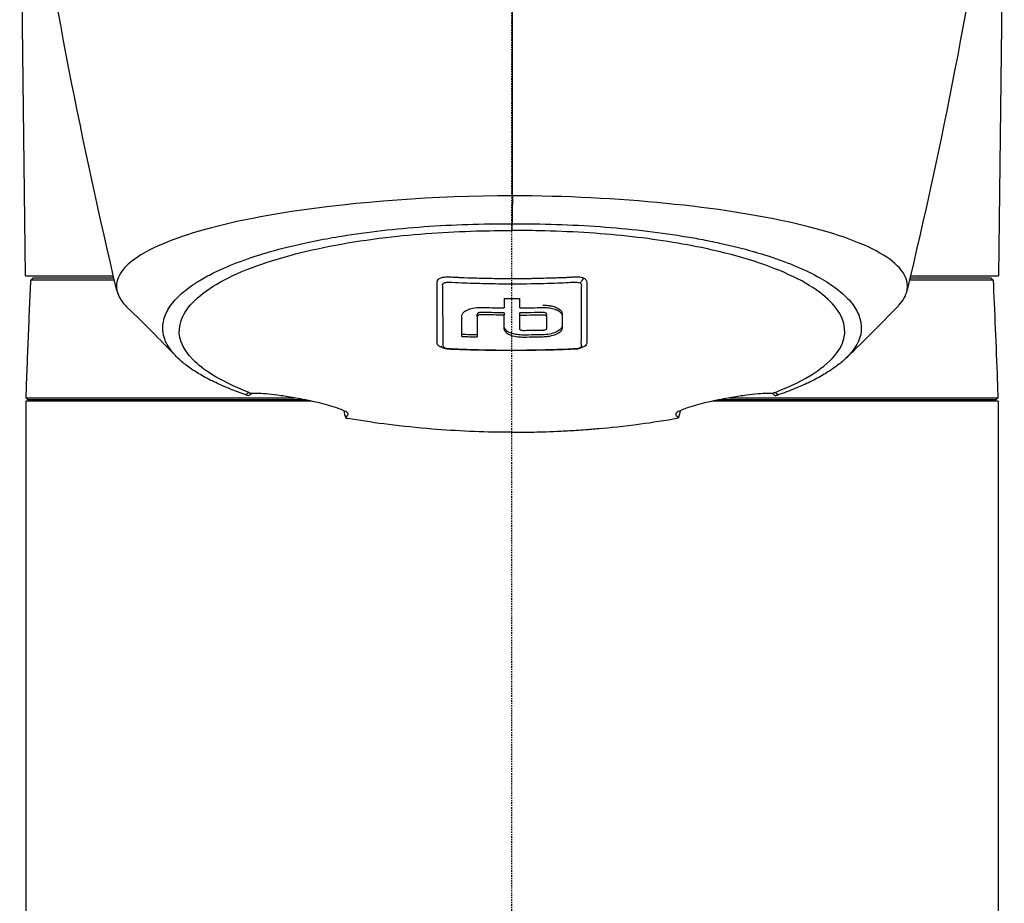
# Model space of a CAD drawing. Header units: millimetres. Extents: x 0 to 4378, y 0 to 2376.
# Tile 71 of 211: x 760 to 851, y 1463 to 1545. Entities that reach past the tile are written whole.
import ezdxf

# ---------------------------------------------------------------- set-up
doc = ezdxf.new("R2010")
doc.units = ezdxf.units.MM
doc.header["$LTSCALE"] = 0.2
doc.linetypes.add('CENTER2', pattern=[1.125, 0.75, -0.125, 0.125, -0.125])
doc.layers.add('02_Center Line', color=1, linetype='CENTER2')

# ---------------------------------------------------------------- blocks, each defined once
blk = doc.blocks.new('Blk$A18K1-2P24D')
for p, q in [((-45.043, 933.5), (-45.583, 977.85)), ((45.583, 977.85), (45.043, 933.5)), ((2.1, 940.892), (2.1, 940.89)), ((14.961, 940.129), (14.965, 940.131)), ((16.886, 939.917), (16.885, 939.916)), ((-22.286, 939.134), (-22.286, 939.134)), ((-26.849, 938.194), (-26.85, 938.197)), ((-24.928, 938.629), (-24.928, 938.631)), ((0.011, 937.699), (0.011, 938.322)), ((2.1, 938.307), (2.1, 938.306)), ((16.742, 937.021), (16.742, 937.02)), ((18.705, 936.647), (18.705, 936.643)), ((-22.408, 935.731), (-22.408, 935.729)), ((22.408, 935.734), (22.407, 935.74)), ((-24.963, 934.902), (-24.963, 934.904)), ((24.877, 934.939), (24.877, 934.944)), ((25.865, 934.563), (25.865, 934.567)), ((-26.661, 934.223), (-26.661, 934.224)), ((26.662, 934.232), (26.661, 934.228)), ((-45.043, 933.5), (-36.903, 933.5)), ((-44.342, 933.3), (-44.547, 933.104)), ((-44.342, 933.3), (-36.856, 933.3)), ((-36.54, 933.102), (-36.542, 933.102)), ((-36.474, 933.3), (-36.472, 933.3)), ((-36.385, 933.5), (-36.382, 933.5)), ((-2.867, 932.799), (-2.867, 932.799)), ((0.022, 933.251), (0.022, 933.251)), ((0.022, 932.763), (0.022, 932.763)), ((2.882, 933.29), (2.882, 933.29)), ((36.381, 933.5), (36.382, 933.5)), ((36.471, 933.3), (36.471, 933.3)), ((36.539, 933.102), (36.539, 933.102)), ((36.856, 933.3), (44.342, 933.3)), ((36.903, 933.5), (45.043, 933.5)), ((44.342, 933.3), (44.547, 933.104)), ((-0.714, 931.392), (-0.714, 930.533)), ((0.713, 930.533), (0.713, 931.392)), ((-31.936, 930.198), (-31.936, 930.198)), ((-6.39, 929.95), (-6.39, 929.95)), ((-3.211, 929.737), (-3.211, 929.948)), ((-0.714, 930.076), (-0.714, 929.863)), ((0.713, 929.864), (0.713, 930.076)), ((3.21, 929.951), (3.21, 929.923)), ((3.21, 929.739), (3.21, 929.923)), ((-18.602, 921.9), (-45, 921.9)), ((-45, 921.9), (-45, 727.388)), ((-19.074, 922), (-44.796, 922)), ((-35.799, 922), (-35.799, 921.9)), ((45, 921.9), (18.603, 921.9)), ((44.796, 922), (19.076, 922)), ((35.799, 921.9), (35.799, 922)), ((43.895, 922.2), (43.895, 922.2)), ((43.896, 922.2), (43.896, 922.2)), ((45, 921.9), (45, 727.388)), ((-15.165, 920.675), (-15.173, 920.754)), ((15.172, 920.754), (15.164, 920.675))]:
    blk.add_line(p, q)
for centre, major_axis, ratio, start_param, end_param in [((-1.051, 774.759), (0.417, -1059.146), 0.001116, 1.728318, 1.809206), ((0.349, 940.212), (-0.121, -5.347), 0.059022, 4.583092, 5.075094), ((1.25, 956.128), (-22, 0), 0.707107, 1.746829, 1.747542), ((-69.895, 997.948), (-131.677, -2.714), 0.707251, 2.366346, 2.366392), ((0.001, 988.292), (80.471, 0), 0.707107, 4.703512, 4.721245), ((0, 988.151), (-85.054, 0), 0.707107, 1.516237, 1.533032), ((0.034, 989.105), (-86.705, 0), 0.707107, 1.51689, 1.533364), ((30.805, 912.218), (55.942, -9.432), 0.141702, 2.99627, 3.030297), ((30.805, 912.218), (55.942, -9.432), 0.141702, 2.99622, 2.996257), ((20.578, 916.255), (-3.567, -6.569), 0.575969, 3.0026, 3.084368), ((-15.736, 923.663), (14.461, -2.877), 0.217511, 4.777525, 4.792228)]:
    blk.add_ellipse(centre, major_axis=major_axis, ratio=ratio, start_param=start_param, end_param=end_param)
for points in [[(-36.581, 932.138), (-39.828, 945.809), (-42.528, 959.468), (-44.54, 973.432)], [(44.539, 973.427), (42.523, 959.449), (39.821, 945.765), (36.567, 932.079)], [(-44.545, 933.1), (-44.546, 933.1), (-44.546, 933.1), (-44.546, 933.1)], [(6.637, 933.283), (6.494, 933.192), (6.439, 932.936), (6.297, 932.845)], [(44.546, 933.1), (44.546, 933.1), (44.546, 933.1), (44.545, 933.1)], [(-31.223, 926.173), (-32.569, 927.562), (-34.027, 929.023), (-35.585, 930.531)], [(35.718, 930.665), (34.156, 929.036), (32.587, 927.463), (31.026, 925.968)], [(-6.436, 926.846), (-6.454, 926.852), (-6.47, 926.857), (-6.487, 926.863)], [(6.028, 926.745), (6.015, 926.743), (6.002, 926.742), (5.989, 926.74)], [(5.989, 926.74), (6.026, 926.725), (6.057, 926.723), (6.086, 926.729)], [(6.252, 926.799), (6.25, 926.799), (6.249, 926.798), (6.247, 926.798)], [(24.361, 922.389), (24.288, 922.461), (24.204, 922.533), (24.113, 922.602)], [(-44.796, 922), (-44.86, 922.067), (-44.924, 922.133), (-44.989, 922.2)], [(24.361, 922.389), (24.45, 922.418), (24.539, 922.448), (24.632, 922.475)], [(44.989, 922.2), (44.924, 922.133), (44.86, 922.067), (44.796, 922)], [(-15.577, 921.012), (-15.524, 920.781), (-15.472, 920.556), (-15.419, 920.337)], [(15.57, 921.009), (15.519, 920.784), (15.469, 920.56), (15.419, 920.336)]]:
    blk.add_open_spline(points, degree=3)
for points, knots in [([(0.051, 940.909), (-7.222, 940.9), (-14.381, 940.351), (-20.383, 939.443), (-24.407, 938.834), (-27.873, 938.043), (-30.545, 937.135), (-31.858, 936.688), (-32.98, 936.213), (-33.881, 935.718), (-36.614, 934.216), (-37.288, 932.538), (-35.969, 930.943), (-35.855, 930.805), (-35.727, 930.667), (-35.585, 930.531)], [0, 0, 0, 0, 0.25, 0.25, 0.25, 0.4175856, 0.4175856, 0.4175856, 0.5000004, 0.5000004, 0.5000004, 0.75, 0.75, 0.75, 0.7716871, 0.7716871, 0.7716871, 0.7716871]), ([(35.718, 930.665), (35.756, 930.704), (35.793, 930.744), (35.828, 930.783), (36.309, 931.318), (36.58, 931.861), (36.617, 932.406), (36.69, 933.498), (35.846, 934.592), (34.069, 935.609), (32.292, 936.625), (29.604, 937.561), (26.208, 938.345), (22.814, 939.129), (18.725, 939.764), (14.256, 940.202), (9.786, 940.64), (4.944, 940.905), (0.051, 940.909)], [0.2438483, 0.2438483, 0.2438483, 0.2438483, 0.25, 0.25, 0.25, 0.3333107, 0.3333107, 0.3333107, 0.4999898, 0.4999898, 0.4999898, 0.6666939, 0.6666939, 0.6666939, 0.8333327, 0.8333327, 0.8333327, 1, 1, 1, 1]), ([(-26.146, 923.038), (-26.222, 923.069), (-26.297, 923.1), (-26.371, 923.131), (-26.864, 923.338), (-27.331, 923.55), (-27.769, 923.767), (-28.206, 923.985), (-28.615, 924.207), (-28.993, 924.433), (-29.372, 924.66), (-29.721, 924.891), (-30.039, 925.126), (-30.356, 925.36), (-30.642, 925.599), (-30.896, 925.84), (-31.149, 926.081), (-31.37, 926.326), (-31.558, 926.572), (-31.746, 926.818), (-31.9, 927.067), (-32.019, 927.318), (-32.053, 927.388), (-32.084, 927.458), (-32.112, 927.529), (-32.161, 927.652), (-32.202, 927.775), (-32.234, 927.899), (-32.249, 927.958), (-32.263, 928.017), (-32.274, 928.076), (-32.3, 928.206), (-32.317, 928.337), (-32.326, 928.469), (-32.339, 928.676), (-32.33, 928.885), (-32.3, 929.094), (-32.239, 929.511), (-32.091, 929.93), (-31.858, 930.343), (-31.625, 930.756), (-31.306, 931.163), (-30.904, 931.562), (-30.501, 931.961), (-30.015, 932.351), (-29.449, 932.73), (-29.377, 932.778), (-29.303, 932.826), (-29.229, 932.874), (-29.094, 932.96), (-28.955, 933.046), (-28.811, 933.131), (-28.41, 933.369), (-27.977, 933.601), (-27.514, 933.828), (-26.793, 934.18), (-25.998, 934.518), (-25.136, 934.839), (-24.273, 935.159), (-23.343, 935.462), (-22.352, 935.745), (-21.361, 936.028), (-20.31, 936.292), (-19.207, 936.532), (-18.458, 936.696), (-17.685, 936.849), (-16.891, 936.991), (-16.515, 937.059), (-16.135, 937.124), (-15.75, 937.186), (-14.551, 937.381), (-13.311, 937.551), (-12.037, 937.696), (-10.764, 937.841), (-9.459, 937.96), (-8.131, 938.054), (-6.803, 938.147), (-5.453, 938.215), (-4.092, 938.259), (-2.732, 938.302), (-1.361, 938.322), (0.011, 938.322)], [0, 0, 0, 0, 0.005433, 0.005433, 0.005433, 0.041569, 0.041569, 0.041569, 0.077688, 0.077688, 0.077688, 0.113822, 0.113822, 0.113822, 0.149952, 0.149952, 0.149952, 0.186071, 0.186071, 0.186071, 0.222204, 0.222204, 0.222204, 0.232329, 0.232329, 0.232329, 0.25, 0.25, 0.25, 0.258368, 0.258368, 0.258368, 0.276877, 0.276877, 0.276877, 0.305871, 0.305871, 0.305871, 0.363632, 0.363632, 0.363632, 0.421486, 0.421486, 0.421486, 0.479349, 0.479349, 0.479349, 0.486699, 0.486699, 0.486699, 0.5, 0.5, 0.5, 0.537191, 0.537191, 0.537191, 0.595052, 0.595052, 0.595052, 0.652905, 0.652905, 0.652905, 0.710747, 0.710747, 0.710747, 0.75, 0.75, 0.75, 0.768586, 0.768586, 0.768586, 0.826443, 0.826443, 0.826443, 0.884299, 0.884299, 0.884299, 0.942168, 0.942168, 0.942168, 1, 1, 1, 1]), ([(0.011, 938.322), (1.382, 938.322), (2.754, 938.303), (4.113, 938.259), (5.474, 938.215), (6.824, 938.147), (8.151, 938.053), (9.479, 937.96), (10.783, 937.84), (12.056, 937.695), (13.329, 937.55), (14.569, 937.379), (15.767, 937.185), (16.33, 937.094), (16.883, 936.997), (17.426, 936.896), (18.04, 936.781), (18.641, 936.659), (19.227, 936.532), (20.33, 936.291), (21.382, 936.028), (22.373, 935.744), (23.363, 935.461), (24.293, 935.158), (25.155, 934.837), (26.017, 934.516), (26.81, 934.178), (27.529, 933.826), (28.205, 933.495), (28.815, 933.151), (29.356, 932.797), (29.391, 932.774), (29.426, 932.751), (29.46, 932.728), (30.027, 932.349), (30.514, 931.958), (30.917, 931.56), (31.32, 931.161), (31.639, 930.754), (31.873, 930.34), (32.106, 929.928), (32.254, 929.508), (32.314, 929.091), (32.344, 928.882), (32.351, 928.674), (32.337, 928.467), (32.328, 928.335), (32.31, 928.204), (32.284, 928.073), (32.234, 927.833), (32.155, 927.595), (32.045, 927.359), (32.039, 927.344), (32.032, 927.33), (32.025, 927.316), (31.905, 927.065), (31.75, 926.817), (31.561, 926.571), (31.372, 926.325), (31.149, 926.081), (30.894, 925.84), (30.639, 925.599), (30.351, 925.361), (30.033, 925.127), (29.867, 925.005), (29.693, 924.884), (29.511, 924.764), (29.343, 924.653), (29.17, 924.544), (28.99, 924.434), (28.615, 924.207), (28.213, 923.983), (27.78, 923.765), (27.346, 923.546), (26.882, 923.333), (26.386, 923.127), (25.89, 922.92), (25.362, 922.721), (24.803, 922.531), (24.747, 922.512), (24.691, 922.493), (24.632, 922.475)], [0, 0, 0, 0, 0.0558973, 0.0558973, 0.0558973, 0.1118359, 0.1118359, 0.1118359, 0.1677762, 0.1677762, 0.1677762, 0.2237383, 0.2237383, 0.2237383, 0.25, 0.25, 0.25, 0.2796998, 0.2796998, 0.2796998, 0.3356284, 0.3356284, 0.3356284, 0.3915473, 0.3915473, 0.3915473, 0.4474757, 0.4474757, 0.4474757, 0.5, 0.5, 0.5, 0.503405, 0.503405, 0.503405, 0.5593482, 0.5593482, 0.5593482, 0.6152764, 0.6152764, 0.6152764, 0.6711159, 0.6711159, 0.6711159, 0.6991461, 0.6991461, 0.6991461, 0.7170401, 0.7170401, 0.7170401, 0.75, 0.75, 0.75, 0.7519922, 0.7519922, 0.7519922, 0.7869331, 0.7869331, 0.7869331, 0.8218791, 0.8218791, 0.8218791, 0.8568262, 0.8568262, 0.8568262, 0.875, 0.875, 0.875, 0.8917408, 0.8917408, 0.8917408, 0.9266216, 0.9266216, 0.9266216, 0.9615238, 0.9615238, 0.9615238, 0.996469, 0.996469, 0.996469, 0.9999607, 0.9999607, 0.9999607, 0.9999607]), ([(-24.352, 922.699), (-27.244, 923.829), (-28.676, 924.879), (-30.658, 926.837), (-30.964, 927.951), (-30.466, 930.217), (-29.426, 931.426), (-25.922, 933.619), (-23.503, 934.592), (-17.928, 936.101), (-14.929, 936.662), (-10.303, 937.215), (-8.879, 937.349), (-6.075, 937.544), (-4.683, 937.611), (-2.217, 937.682), (-1.101, 937.698), (0.011, 937.699)], [0.000058, 0.000058, 0.000058, 0.000058, 1.424941, 1.424941, 3.493101, 3.493101, 5.923775, 5.923775, 8.34, 8.34, 10.482518, 10.482518, 11.395771, 11.395771, 12.255616, 12.255616, 12.922602, 12.922602, 12.922602, 12.922602]), ([(24.356, 922.697), (25.922, 923.311), (27.051, 923.896), (28.853, 925.048), (29.589, 925.693), (30.958, 927.539), (31.045, 928.763), (29.649, 931.224), (28.192, 932.379), (23.931, 934.44), (21.184, 935.324), (15.71, 936.504), (13.246, 936.892), (9.341, 937.307), (8.01, 937.418), (5.3, 937.584), (3.912, 937.64), (1.702, 937.689), (0.859, 937.698), (0.011, 937.699)], [-6.917277, -6.917277, -6.917277, -6.917277, -6.307005, -6.307005, -5.616269, -5.616269, -4.383959, -4.383959, -3.160831, -3.160831, -1.94987, -1.94987, -1.100763, -1.100763, -0.676872, -0.676872, -0.254293, -0.254293, 0, 0, 0, 0]), ([(-44.989, 922.2), (-44.921, 924.052), (-44.852, 925.906), (-44.703, 929.616), (-44.617, 931.477), (-44.546, 933.1)], [0, 0, 0, 0, 0.564714, 0.564714, 1.140649, 1.140649, 1.140649, 1.140649]), ([(-36.81, 933.102), (-37.56, 933.101), (-38.317, 933.1), (-39.055, 933.099), (-39.628, 933.099), (-40.188, 933.1), (-40.721, 933.1), (-40.987, 933.1), (-41.246, 933.1), (-41.497, 933.1), (-41.506, 933.1), (-41.516, 933.1), (-41.525, 933.1), (-41.641, 933.101), (-41.754, 933.101), (-41.865, 933.101), (-41.925, 933.101), (-41.985, 933.101), (-42.044, 933.101), (-42.103, 933.101), (-42.146, 933.101), (-42.218, 933.101), (-43.056, 933.1), (-43.576, 933.101), (-43.911, 933.1), (-44.038, 933.1), (-44.138, 933.1), (-44.218, 933.099), (-44.325, 933.099), (-44.396, 933.1), (-44.446, 933.1), (-44.531, 933.102), (-44.541, 933.1), (-44.545, 933.1)], [0.5443422, 0.5443422, 0.5443422, 0.5443422, 0.625, 0.625, 0.625, 0.6875, 0.6875, 0.6875, 0.71875, 0.71875, 0.71875, 0.7199508, 0.7199508, 0.7199508, 0.734375, 0.734375, 0.734375, 0.7421875, 0.7421875, 0.7421875, 0.75, 0.75, 0.75, 0.8405702, 0.8405702, 0.8405702, 0.875, 0.875, 0.875, 0.9207313, 0.9207313, 0.9207313, 0.9999996, 0.9999996, 0.9999996, 0.9999996]), ([(-6.926, 931.93), (-6.926, 931.998), (-6.925, 932.066), (-6.925, 932.133), (-6.924, 932.183), (-6.923, 932.233), (-6.923, 932.282), (-6.922, 932.332), (-6.922, 932.356), (-6.921, 932.43), (-6.919, 932.504), (-6.918, 932.567), (-6.917, 932.619), (-6.917, 932.645), (-6.917, 932.669), (-6.917, 932.688), (-6.918, 932.707), (-6.918, 932.724), (-6.92, 932.757), (-6.924, 932.822), (-6.923, 932.89), (-6.917, 932.945), (-6.911, 932.999), (-6.913, 933.014), (-6.885, 933.069), (-6.828, 933.177), (-6.716, 933.261), (-6.553, 933.322), (-6.472, 933.352), (-6.384, 933.374), (-6.289, 933.388), (-6.206, 933.399), (-6.084, 933.404), (-6.013, 933.404)], [0.59880138, 0.59880138, 0.59880138, 0.59880138, 0.609375, 0.609375, 0.609375, 0.6171875, 0.6171875, 0.6171875, 0.625, 0.625, 0.625, 0.6328125, 0.6328125, 0.6328125, 0.63671875, 0.63671875, 0.63671875, 0.640625, 0.640625, 0.640625, 0.6484375, 0.6484375, 0.6484375, 0.65625, 0.65625, 0.65625, 0.671875, 0.671875, 0.671875, 0.6796875, 0.6796875, 0.6796875, 0.68652344, 0.68652344, 0.68652344, 0.68652344]), ([(-6.419, 932.542), (-6.427, 932.621), (-6.433, 932.701), (-6.38, 932.771), (-6.322, 932.847), (-6.184, 932.899), (-6.025, 932.912)], [0.62940825, 0.62940825, 0.62940825, 0.62940825, 0.640625, 0.640625, 0.640625, 0.65299007, 0.65299007, 0.65299007, 0.65299007]), ([(-6.025, 932.912), (-5.984, 932.915), (-5.94, 932.916), (-5.897, 932.914), (-5.478, 932.895), (-5.069, 932.874), (-4.656, 932.857), (-4.578, 932.854), (-4.5, 932.851), (-4.422, 932.848)], [0.65299007, 0.65299007, 0.65299007, 0.65299007, 0.65625, 0.65625, 0.65625, 0.6875, 0.6875, 0.6875, 0.69342024, 0.69342024, 0.69342024, 0.69342024]), ([(-6.013, 933.404), (-6.002, 933.404), (-5.993, 933.404), (-5.986, 933.404), (-5.861, 933.401), (-5.696, 933.394), (-5.491, 933.384), (-5.389, 933.379), (-5.277, 933.374), (-5.155, 933.369), (-5.034, 933.363), (-4.869, 933.356), (-4.762, 933.352), (-4.335, 933.335), (-3.914, 933.319), (-3.467, 933.305), (-3.394, 933.303), (-3.32, 933.301), (-3.247, 933.299)], [0.68652344, 0.68652344, 0.68652344, 0.68652344, 0.6875, 0.6875, 0.6875, 0.703125, 0.703125, 0.703125, 0.7109375, 0.7109375, 0.7109375, 0.71875, 0.71875, 0.71875, 0.75, 0.75, 0.75, 0.75516272, 0.75516272, 0.75516272, 0.75516272]), ([(-4.422, 932.848), (-3.675, 932.82), (-2.929, 932.798), (-2.184, 932.784), (-1.773, 932.776), (-1.363, 932.77), (-0.953, 932.767), (-0.85, 932.766), (-0.727, 932.765), (-0.558, 932.764), (-0.389, 932.763), (-0.222, 932.763), (-0.058, 932.763), (-0.035, 932.763), (-0.013, 932.763), (0.01, 932.763), (0.313, 932.763), (0.607, 932.764), (0.89, 932.766), (2.105, 932.776), (3.115, 932.805), (3.924, 932.833), (4.328, 932.847), (4.672, 932.845), (4.98, 932.866), (5.287, 932.886), (5.548, 932.911), (5.745, 932.912), (6.14, 932.915), (6.296, 932.846), (6.297, 932.845)], [0.6934202, 0.6934202, 0.6934202, 0.6934202, 0.75, 0.75, 0.75, 0.78125, 0.78125, 0.78125, 0.7890625, 0.7890625, 0.7890625, 0.796875, 0.796875, 0.796875, 0.7979664, 0.7979664, 0.7979664, 0.8125, 0.8125, 0.8125, 0.875, 0.875, 0.875, 0.90625, 0.90625, 0.90625, 0.9375, 0.9375, 0.9375, 1, 1, 1, 1]), ([(-3.247, 933.299), (-2.782, 933.285), (-2.327, 933.275), (-1.879, 933.267), (-1.243, 933.257), (-0.618, 933.251), (0.01, 933.251), (0.555, 933.251), (1.104, 933.255), (1.665, 933.264), (1.745, 933.265), (1.825, 933.266), (1.905, 933.268), (2.579, 933.28), (3.234, 933.3), (3.879, 933.321), (3.983, 933.324), (4.116, 933.329), (4.188, 933.331)], [0.7551627, 0.7551627, 0.7551627, 0.7551627, 0.7879909, 0.7879909, 0.7879909, 0.8345724, 0.8345724, 0.8345724, 0.875, 0.875, 0.875, 0.8807705, 0.8807705, 0.8807705, 0.9296875, 0.9296875, 0.9296875, 0.9375, 0.9375, 0.9375, 0.9375]), ([(4.188, 933.331), (4.26, 933.333), (4.347, 933.336), (4.451, 933.338), (4.555, 933.341), (4.707, 933.345), (4.812, 933.347), (4.867, 933.349), (4.922, 933.351), (4.978, 933.353)], [0.9375, 0.9375, 0.9375, 0.9375, 0.9453125, 0.9453125, 0.9453125, 0.953125, 0.953125, 0.953125, 0.95716382, 0.95716382, 0.95716382, 0.95716382]), ([(4.978, 933.353), (5.03, 933.355), (5.082, 933.358), (5.135, 933.36), (5.244, 933.366), (5.323, 933.371), (5.468, 933.382), (5.614, 933.394), (5.741, 933.402), (5.85, 933.407), (5.959, 933.411), (6.018, 933.414), (6.121, 933.409), (6.326, 933.4), (6.499, 933.359), (6.637, 933.283)], [0.95716382, 0.95716382, 0.95716382, 0.95716382, 0.9609375, 0.9609375, 0.9609375, 0.96875, 0.96875, 0.96875, 0.9765625, 0.9765625, 0.9765625, 0.984375, 0.984375, 0.984375, 1, 1, 1, 1]), ([(6.297, 932.845), (6.493, 932.742), (6.397, 932.579), (6.411, 932.442), (6.425, 932.304), (6.416, 932.163), (6.417, 932.025), (6.418, 931.769), (6.417, 931.517), (6.417, 931.269), (6.417, 931.248), (6.417, 931.227), (6.417, 931.206), (6.416, 930.938), (6.416, 930.674), (6.415, 930.413), (6.415, 930.191), (6.415, 929.972), (6.414, 929.755), (6.414, 929.718), (6.414, 929.681), (6.414, 929.645), (6.414, 929.394), (6.413, 929.148), (6.413, 928.902), (6.413, 928.705), (6.414, 928.508), (6.411, 928.307)], [0, 0, 0, 0, 0.0650124, 0.0650124, 0.0650124, 0.1300246, 0.1300246, 0.1300246, 0.25, 0.25, 0.25, 0.2600475, 0.2600475, 0.2600475, 0.3897625, 0.3897625, 0.3897625, 0.5, 0.5, 0.5, 0.5186195, 0.5186195, 0.5186195, 0.6472293, 0.6472293, 0.6472293, 0.75, 0.75, 0.75, 0.75]), ([(6.637, 933.283), (6.733, 933.236), (6.8, 933.189), (6.858, 933.106), (6.888, 933.064), (6.907, 933.005), (6.915, 932.925), (6.918, 932.886), (6.921, 932.846), (6.921, 932.807), (6.922, 932.767), (6.92, 932.713), (6.919, 932.688), (6.917, 932.664), (6.917, 932.628), (6.918, 932.58), (6.918, 932.533), (6.919, 932.458), (6.919, 932.404), (6.919, 932.296), (6.919, 932.202), (6.919, 932.074), (6.919, 932.025), (6.919, 931.975), (6.919, 931.926), (6.919, 931.846), (6.919, 931.765), (6.919, 931.684), (6.919, 931.552), (6.919, 931.443), (6.919, 931.283), (6.919, 930.963), (6.919, 930.632), (6.919, 930.292)], [0, 0, 0, 0, 0.125, 0.125, 0.125, 0.1875, 0.1875, 0.1875, 0.21875, 0.21875, 0.21875, 0.25, 0.25, 0.25, 0.28125, 0.28125, 0.28125, 0.3125, 0.3125, 0.3125, 0.375, 0.375, 0.375, 0.398977, 0.398977, 0.398977, 0.4375, 0.4375, 0.4375, 0.5, 0.5, 0.5, 0.625, 0.625, 0.625, 0.625]), ([(44.545, 933.1), (44.541, 933.1), (44.531, 933.102), (44.446, 933.1), (44.396, 933.1), (44.325, 933.099), (44.218, 933.099), (44.138, 933.1), (44.038, 933.1), (43.911, 933.1), (43.807, 933.1), (43.685, 933.1), (43.542, 933.1), (43.383, 933.101), (43.196, 933.101), (42.978, 933.101), (42.868, 933.101), (42.751, 933.101), (42.625, 933.101), (42.562, 933.101), (42.496, 933.101), (42.429, 933.101), (42.361, 933.101), (42.277, 933.101), (42.219, 933.101), (41.998, 933.101), (41.766, 933.1), (41.525, 933.1), (40.767, 933.099), (39.925, 933.099), (39.056, 933.099), (38.483, 933.1), (37.899, 933.1), (37.316, 933.101), (37.147, 933.101), (36.978, 933.102), (36.809, 933.102)], [0.0000004, 0.0000004, 0.0000004, 0.0000004, 0.079244, 0.079244, 0.079244, 0.125, 0.125, 0.125, 0.1594223, 0.1594223, 0.1594223, 0.1875, 0.1875, 0.1875, 0.21875, 0.21875, 0.21875, 0.234375, 0.234375, 0.234375, 0.2421875, 0.2421875, 0.2421875, 0.25, 0.25, 0.25, 0.2800775, 0.2800775, 0.2800775, 0.375, 0.375, 0.375, 0.4375, 0.4375, 0.4375, 0.45567, 0.45567, 0.45567, 0.45567]), ([(44.546, 933.1), (44.606, 931.731), (44.677, 930.198), (44.808, 927.037), (44.87, 925.417), (44.95, 923.268), (44.969, 922.734), (44.989, 922.2)], [0, 0, 0, 0, 0.485965, 0.485965, 0.978877, 0.978877, 1.141705, 1.141705, 1.141705, 1.141705]), ([(-6.922, 928.849), (-6.922, 929.137), (-6.922, 929.422), (-6.922, 929.701), (-6.922, 929.792), (-6.922, 929.865), (-6.922, 929.97), (-6.922, 929.984), (-6.922, 929.998), (-6.922, 930.011), (-6.922, 930.63), (-6.929, 931.24), (-6.927, 931.832), (-6.926, 931.865), (-6.926, 931.897), (-6.926, 931.93)], [0.4358093, 0.4358093, 0.4358093, 0.4358093, 0.484375, 0.484375, 0.484375, 0.5, 0.5, 0.5, 0.5020328, 0.5020328, 0.5020328, 0.59375, 0.59375, 0.59375, 0.5988014, 0.5988014, 0.5988014, 0.5988014]), ([(-0.587, 926.592), (-0.983, 926.593), (-1.372, 926.597), (-1.753, 926.603), (-2.176, 926.609), (-2.59, 926.617), (-2.995, 926.627), (-3.197, 926.632), (-3.398, 926.637), (-3.596, 926.643), (-3.695, 926.646), (-3.793, 926.649), (-3.891, 926.652), (-3.989, 926.655), (-4.036, 926.656), (-4.184, 926.662), (-4.776, 926.682), (-5.259, 926.703), (-5.626, 926.727), (-5.809, 926.739), (-5.972, 926.74), (-6.089, 926.769), (-6.148, 926.784), (-6.195, 926.802), (-6.23, 926.819), (-6.265, 926.837), (-6.301, 926.869), (-6.302, 926.87), (-6.306, 926.875), (-6.37, 926.955), (-6.362, 927.116), (-6.358, 927.197), (-6.363, 927.299), (-6.363, 927.423), (-6.364, 927.484), (-6.364, 927.551), (-6.365, 927.624), (-6.365, 927.66), (-6.366, 927.698), (-6.366, 927.737), (-6.366, 927.776), (-6.367, 927.84), (-6.367, 927.859), (-6.367, 927.882), (-6.368, 927.905), (-6.368, 927.929), (-6.372, 928.432), (-6.379, 929.011), (-6.387, 929.653), (-6.389, 929.753), (-6.39, 929.854), (-6.391, 929.957), (-6.397, 930.475), (-6.399, 931.009), (-6.404, 931.558), (-6.407, 931.851), (-6.41, 932.148), (-6.412, 932.449), (-6.412, 932.48), (-6.416, 932.511), (-6.419, 932.542)], [0.1592904, 0.1592904, 0.1592904, 0.1592904, 0.1875, 0.1875, 0.1875, 0.21875, 0.21875, 0.21875, 0.234375, 0.234375, 0.234375, 0.2421875, 0.2421875, 0.2421875, 0.25, 0.25, 0.25, 0.28125, 0.28125, 0.28125, 0.296875, 0.296875, 0.296875, 0.3046875, 0.3046875, 0.3046875, 0.3125, 0.3125, 0.3125, 0.34375, 0.34375, 0.34375, 0.359375, 0.359375, 0.359375, 0.3671875, 0.3671875, 0.3671875, 0.3710937, 0.3710937, 0.3710937, 0.375, 0.375, 0.375, 0.37986, 0.37986, 0.37986, 0.4838566, 0.4838566, 0.4838566, 0.5, 0.5, 0.5, 0.5815325, 0.5815325, 0.5815325, 0.625, 0.625, 0.625, 0.6294083, 0.6294083, 0.6294083, 0.6294083]), ([(-4.638, 927.884), (-4.638, 928.454), (-4.638, 929.05), (-4.638, 929.775), (-4.642, 929.835), (-4.589, 929.992), (-4.538, 930.066), (-4.388, 930.208), (-4.285, 930.275), (-3.992, 930.413), (-3.802, 930.468), (-3.375, 930.551), (-3.146, 930.564), (-2.822, 930.568), (-2.547, 930.558), (-1.748, 930.543), (-1.231, 930.536), (-0.714, 930.533)], [0, 0, 0, 0, 0.404864, 0.404864, 0.471429, 0.471429, 0.539096, 0.539096, 0.611031, 0.611031, 0.711646, 0.711646, 0.850481, 0.850481, 0.985084, 0.985084, 1.231703, 1.231703, 1.231703, 1.231703]), ([(-0.714, 930.076), (-1.348, 930.079), (-1.981, 930.088), (-2.715, 930.104), (-2.826, 930.107), (-2.892, 930.107), (-2.917, 930.106), (-2.989, 930.098), (-3.033, 930.09), (-3.111, 930.064), (-3.14, 930.048), (-3.185, 930.013), (-3.201, 929.992), (-3.215, 929.944), (-3.211, 929.913), (-3.211, 929.743), (-3.211, 929.647), (-3.211, 929.223), (-3.211, 928.901), (-3.211, 928.586)], [-0.7928, -0.7928, -0.7928, -0.7928, -0.6114627, -0.6114627, -0.5829446, -0.5829446, -0.5644338, -0.5644338, -0.5297899, -0.5297899, -0.4940535, -0.4940535, -0.4541718, -0.4541718, -0.4055861, -0.4055861, -0.3431321, -0.3431321, -0.125387, -0.125387, -0.125387, -0.125387]), ([(-0.714, 929.863), (-1.382, 929.867), (-2.05, 929.877), (-2.766, 929.894), (-2.814, 929.896), (-2.874, 929.896), (-2.886, 929.896), (-2.943, 929.893), (-2.987, 929.888), (-3.078, 929.867), (-3.11, 929.852), (-3.153, 929.828), (-3.173, 929.812), (-3.2, 929.78), (-3.208, 929.764), (-3.211, 929.739), (-3.211, 929.732), (-3.211, 929.687), (-3.211, 929.663), (-3.211, 929.551), (-3.211, 929.462), (-3.211, 928.842), (-3.211, 928.33), (-3.211, 927.838)], [0, 0, 0, 0, 0.20054, 0.20054, 0.2148823, 0.2148823, 0.2185744, 0.2185744, 0.2322424, 0.2322424, 0.2497681, 0.2497681, 0.2728388, 0.2728388, 0.2940175, 0.2940175, 0.3046181, 0.3046181, 0.3160183, 0.3160183, 0.3592799, 0.3592799, 0.6206332, 0.6206332, 0.6206332, 0.6206332]), ([(2.854, 930.777), (2.921, 930.779), (2.979, 930.78), (3.171, 930.773), (3.248, 930.767), (3.472, 930.744), (3.615, 930.72), (3.95, 930.638), (4.128, 930.569), (4.409, 930.406), (4.512, 930.314), (4.672, 930.048), (4.637, 929.899), (4.637, 929.443), (4.637, 929.25), (4.637, 928.917), (4.649, 928.84), (4.579, 928.645), (4.5, 928.548), (4.263, 928.369), (4.106, 928.289), (3.739, 928.159), (3.53, 928.11), (3.08, 928.047), (2.899, 928.043), (1.336, 928.009), (0.992, 927.994), (0.458, 928.052), (0.233, 928.085), (-0.191, 928.223), (-0.348, 928.299), (-0.585, 928.474), (-0.663, 928.572), (-0.729, 928.777), (-0.714, 928.876), (-0.714, 929.275), (-0.714, 929.566), (-0.714, 929.863)], [-1.400027, -1.400027, -1.400027, -1.400027, -1.373526, -1.373526, -1.355484, -1.355484, -1.320064, -1.320064, -1.266062, -1.266062, -1.2136, -1.2136, -1.127412, -1.127412, -1.062339, -1.062339, -1.013923, -1.013923, -0.96264, -0.96264, -0.911153, -0.911153, -0.859684, -0.859684, -0.80661, -0.80661, -0.566148, -0.566148, -0.468879, -0.468879, -0.392495, -0.392495, -0.315944, -0.315944, -0.238557, -0.238557, -0.045705, -0.045705, -0.045705, -0.045705]), ([(2.854, 930.566), (2.93, 930.568), (2.994, 930.569), (3.215, 930.559), (3.305, 930.552), (3.562, 930.52), (3.721, 930.488), (4.033, 930.396), (4.18, 930.334), (4.4, 930.198), (4.481, 930.129), (4.596, 929.978), (4.629, 929.898), (4.644, 929.715), (4.637, 929.326), (4.637, 928.686), (4.647, 928.616), (4.575, 928.43), (4.502, 928.339), (4.269, 928.158), (4.107, 928.077), (3.743, 927.947), (3.533, 927.897), (3.197, 927.85), (3.083, 927.839), (2.842, 927.826), (2.707, 927.825), (1.19, 927.796), (0.902, 927.785), (0.326, 927.857), (0.119, 927.905), (-0.247, 928.034), (-0.398, 928.115), (-0.61, 928.291), (-0.674, 928.382), (-0.725, 928.565), (-0.714, 928.647), (-0.714, 929.107), (-0.714, 929.48), (-0.714, 929.863)], [0.000001, 0.000001, 0.000001, 0.000001, 0.0228999, 0.0228999, 0.0392866, 0.0392866, 0.0703957, 0.0703957, 0.106369, 0.106369, 0.1368812, 0.1368812, 0.1682893, 0.1682893, 0.2063468, 0.2063468, 0.2161584, 0.2161584, 0.2261906, 0.2261906, 0.2377439, 0.2377439, 0.2497711, 0.2497711, 0.2557406, 0.2557406, 0.2623234, 0.2623234, 0.278629, 0.278629, 0.2891085, 0.2891085, 0.2997297, 0.2997297, 0.3094024, 0.3094024, 0.3183528, 0.3183528, 0.3526257, 0.3526257, 0.3526257, 0.3526257]), ([(0.713, 930.533), (1.07, 930.535), (1.427, 930.539), (2.14, 930.55), (2.497, 930.557), (2.854, 930.566)], [0.000001, 0.000001, 0.000001, 0.000001, 0.1070594, 0.1070594, 0.214117, 0.214117, 0.214117, 0.214117]), ([(3.21, 929.951), (3.21, 929.961), (3.208, 929.971), (3.195, 930.002), (3.177, 930.021), (3.13, 930.054), (3.101, 930.067), (3.029, 930.091), (2.983, 930.099), (2.79, 930.117), (2.637, 930.102), (2.338, 930.096), (2.19, 930.093), (1.598, 930.083), (1.156, 930.078), (0.713, 930.076)], [-0.2690017, -0.2690017, -0.2690017, -0.2690017, -0.2625493, -0.2625493, -0.2495608, -0.2495608, -0.2371179, -0.2371179, -0.2222939, -0.2222939, -0.1774153, -0.1774153, -0.1327938, -0.1327938, 0, 0, 0, 0]), ([(0.713, 929.864), (1.15, 929.866), (1.586, 929.871), (2.174, 929.881), (2.326, 929.884), (2.631, 929.89), (2.789, 929.906), (2.986, 929.888), (3.031, 929.879), (3.103, 929.856), (3.131, 929.842), (3.178, 929.809), (3.196, 929.789), (3.208, 929.759), (3.21, 929.749), (3.21, 929.739)], [0, 0, 0, 0, 0.1309483, 0.1309483, 0.1764994, 0.1764994, 0.2225561, 0.2225561, 0.2373635, 0.2373635, 0.2498365, 0.2498365, 0.2629494, 0.2629494, 0.2692074, 0.2692074, 0.2692074, 0.2692074]), ([(6.919, 930.292), (6.919, 930.198), (6.919, 930.104), (6.919, 930.009), (6.919, 929.932), (6.919, 929.854), (6.919, 929.776), (6.919, 929.602), (6.919, 929.446), (6.919, 929.249), (6.919, 929.053), (6.919, 928.856), (6.919, 928.657), (6.919, 928.558), (6.919, 928.458), (6.919, 928.358), (6.919, 928.332), (6.919, 928.306), (6.919, 928.279), (6.919, 928.256), (6.919, 928.232), (6.919, 928.208), (6.919, 928.158), (6.919, 928.126), (6.919, 928.058), (6.919, 927.852), (6.916, 927.686), (6.918, 927.555), (6.918, 927.533), (6.918, 927.512), (6.919, 927.493), (6.919, 927.483), (6.919, 927.473), (6.919, 927.464), (6.92, 927.459), (6.92, 927.457), (6.92, 927.454), (6.92, 927.451), (6.92, 927.446), (6.92, 927.436), (6.922, 927.395), (6.923, 927.36), (6.923, 927.333), (6.923, 927.306), (6.924, 927.303), (6.921, 927.272), (6.915, 927.209), (6.907, 927.169), (6.871, 927.108), (6.802, 926.992), (6.648, 926.901), (6.411, 926.837)], [0.625, 0.625, 0.625, 0.625, 0.6594752, 0.6594752, 0.6594752, 0.6875, 0.6875, 0.6875, 0.75, 0.75, 0.75, 0.8125, 0.8125, 0.8125, 0.84375, 0.84375, 0.84375, 0.8519581, 0.8519581, 0.8519581, 0.859375, 0.859375, 0.859375, 0.875, 0.875, 0.875, 0.921875, 0.921875, 0.921875, 0.9296875, 0.9296875, 0.9296875, 0.9335938, 0.9335938, 0.9335938, 0.9355469, 0.9355469, 0.9355469, 0.9375, 0.9375, 0.9375, 0.9453125, 0.9453125, 0.9453125, 0.953125, 0.953125, 0.953125, 0.96875, 0.96875, 0.96875, 0.9990288, 0.9990288, 0.9990288, 0.9990288]), ([(3.21, 929.739), (3.21, 929.355), (3.21, 928.98), (3.21, 928.607), (3.21, 928.584), (3.173, 928.539), (3.152, 928.523), (3.092, 928.49), (3.054, 928.478), (2.991, 928.462), (2.961, 928.456), (2.905, 928.449), (2.88, 928.447), (2.851, 928.447), (2.844, 928.446), (2.656, 928.442), (2.496, 928.438), (2.12, 928.431), (1.903, 928.427), (1.529, 928.422), (1.372, 928.42), (1.183, 928.418), (1.153, 928.418), (1.079, 928.417), (1.074, 928.417), (1.035, 928.417), (1.005, 928.419), (0.929, 928.428), (0.886, 928.437), (0.818, 928.46), (0.791, 928.473), (0.745, 928.506), (0.728, 928.525), (0.711, 928.565), (0.713, 928.587), (0.713, 928.861), (0.713, 929.119), (0.713, 929.541), (0.713, 929.701), (0.713, 929.864)], [0.0000064, 0.0000064, 0.0000064, 0.0000064, 0.2491353, 0.2491353, 0.2552191, 0.2552191, 0.2589189, 0.2589189, 0.2637316, 0.2637316, 0.2676822, 0.2676822, 0.270798, 0.270798, 0.2713073, 0.2713073, 0.2742063, 0.2742063, 0.2781299, 0.2781299, 0.2809856, 0.2809856, 0.2815382, 0.2815382, 0.2823305, 0.2823305, 0.2856744, 0.2856744, 0.2908483, 0.2908483, 0.2950726, 0.2950726, 0.299591, 0.299591, 0.3043637, 0.3043637, 0.360882, 0.360882, 0.3950707, 0.3950707, 0.3950707, 0.3950707]), ([(-6.874, 927.114), (-6.887, 927.134), (-6.898, 927.155), (-6.907, 927.175), (-6.915, 927.196), (-6.922, 927.23), (-6.923, 927.239), (-6.927, 927.267), (-6.929, 927.321), (-6.926, 927.401), (-6.926, 927.414), (-6.925, 927.428), (-6.925, 927.443), (-6.924, 927.457), (-6.923, 927.485), (-6.923, 927.489), (-6.922, 927.508), (-6.921, 927.539), (-6.922, 927.583), (-6.922, 927.626), (-6.922, 927.706), (-6.922, 927.753), (-6.922, 927.93), (-6.922, 928.106), (-6.922, 928.281), (-6.922, 928.472), (-6.922, 928.661), (-6.922, 928.849)], [0.3359375, 0.3359375, 0.3359375, 0.3359375, 0.33984375, 0.33984375, 0.33984375, 0.34375, 0.34375, 0.34375, 0.35546875, 0.35546875, 0.35546875, 0.35742187, 0.35742187, 0.35742187, 0.359375, 0.359375, 0.359375, 0.3671875, 0.3671875, 0.3671875, 0.375, 0.375, 0.375, 0.40412945, 0.40412945, 0.40412945, 0.43580929, 0.43580929, 0.43580929, 0.43580929]), ([(6.411, 928.307), (6.41, 928.246), (6.41, 928.226), (6.411, 928.151), (6.411, 928.137), (6.411, 928.124), (6.411, 928.112), (6.411, 928.059), (6.412, 928.02), (6.413, 927.959), (6.414, 927.885), (6.414, 927.777), (6.413, 927.727), (6.412, 927.676), (6.409, 927.621), (6.405, 927.584), (6.401, 927.541), (6.395, 927.501), (6.385, 927.449)], [0.75, 0.75, 0.75, 0.75, 0.78125, 0.78125, 0.78125, 0.7871311, 0.7871311, 0.7871311, 0.8125, 0.8125, 0.8125, 0.84375, 0.84375, 0.84375, 0.875, 0.875, 0.875, 0.9100462, 0.9100462, 0.9100462, 0.9100462]), ([(6.385, 927.449), (6.382, 927.432), (6.378, 927.414), (6.374, 927.394), (6.372, 927.38), (6.37, 927.366), (6.371, 927.35), (6.371, 927.334), (6.373, 927.316), (6.375, 927.297), (6.379, 927.261), (6.387, 927.23), (6.394, 927.203), (6.401, 927.176), (6.403, 927.169), (6.41, 927.134), (6.418, 927.1), (6.422, 927.067), (6.424, 927.046), (6.426, 927.025), (6.423, 926.985), (6.419, 926.972)], [0.91004623, 0.91004623, 0.91004623, 0.91004623, 0.92149269, 0.92149269, 0.92149269, 0.92934783, 0.92934783, 0.92934783, 0.9375, 0.9375, 0.9375, 0.953125, 0.953125, 0.953125, 0.96875, 0.96875, 0.96875, 0.984375, 0.984375, 0.984375, 0.99999999, 0.99999999, 0.99999999, 0.99999999]), ([(-6.487, 926.863), (-6.601, 926.904), (-6.697, 926.954), (-6.759, 927), (-6.808, 927.036), (-6.846, 927.075), (-6.874, 927.114)], [0.31823066, 0.31823066, 0.31823066, 0.31823066, 0.328125, 0.328125, 0.328125, 0.3359375, 0.3359375, 0.3359375, 0.3359375]), ([(6.05, 926.726), (5.942, 926.713), (5.831, 926.704), (5.536, 926.688), (5.351, 926.681), (4.608, 926.65), (4.051, 926.631), (1.82, 926.569), (0.145, 926.556), (-2.784, 926.591), (-4.039, 926.624), (-5.527, 926.686), (-5.763, 926.689), (-6.054, 926.721), (-6.112, 926.73), (-6.251, 926.762), (-6.33, 926.789), (-6.42, 926.835), (-6.435, 926.844), (-6.464, 926.861), (-6.478, 926.87), (-6.498, 926.885), (-6.505, 926.89), (-6.523, 926.903), (-6.532, 926.911), (-6.547, 926.922), (-6.553, 926.927), (-6.562, 926.934), (-6.566, 926.937), (-6.572, 926.942), (-6.574, 926.943), (-6.574, 926.943), (-6.574, 926.943), (-6.574, 926.943)], [0.002346, 0.002346, 0.002346, 0.002346, 0.035276, 0.035276, 0.091066, 0.091066, 0.258424, 0.258424, 0.760667, 0.760667, 1.137288, 1.137288, 1.20791, 1.20791, 1.225206, 1.225206, 1.251801, 1.251801, 1.257162, 1.257162, 1.261999, 1.261999, 1.264737, 1.264737, 1.26892, 1.26892, 1.272427, 1.272427, 1.276199, 1.276199, 1.280891, 1.280891, 1.281235, 1.281235, 1.281235, 1.281235]), ([(5.989, 926.74), (5.964, 926.739), (5.527, 926.713), (4.677, 926.681), (4.252, 926.665), (3.724, 926.647), (3.093, 926.631), (2.777, 926.623), (2.435, 926.615), (2.067, 926.609), (1.884, 926.606), (1.693, 926.603), (1.496, 926.6), (1.398, 926.599), (1.298, 926.598), (1.196, 926.597), (1.095, 926.596), (0.944, 926.594), (0.887, 926.594), (0.591, 926.592), (0.298, 926.591), (0.009, 926.59), (-0.191, 926.59), (-0.39, 926.591), (-0.587, 926.592)], [0, 0, 0, 0, 0.0625, 0.0625, 0.0625, 0.09375, 0.09375, 0.09375, 0.109375, 0.109375, 0.109375, 0.1171875, 0.1171875, 0.1171875, 0.1210937, 0.1210937, 0.1210937, 0.125, 0.125, 0.125, 0.1452398, 0.1452398, 0.1452398, 0.1592904, 0.1592904, 0.1592904, 0.1592904]), ([(6.419, 926.972), (6.419, 926.908), (6.383, 926.868), (6.341, 926.838), (6.303, 926.811), (6.148, 926.762), (6.028, 926.745)], [0, 0, 0, 0, 0.5, 0.5, 0.5, 0.9492307, 0.9492307, 0.9492307, 0.9492307]), ([(6.559, 926.93), (6.559, 926.93), (6.559, 926.93), (6.559, 926.93), (6.557, 926.929), (6.552, 926.926), (6.55, 926.924), (6.543, 926.919), (6.54, 926.917), (6.53, 926.91), (6.522, 926.904), (6.506, 926.893), (6.498, 926.888), (6.48, 926.876), (6.47, 926.87), (6.447, 926.856), (6.433, 926.848), (6.394, 926.828), (6.369, 926.817), (6.287, 926.783), (6.229, 926.765), (6.142, 926.742), (6.114, 926.735), (6.086, 926.729)], [0.04815222, 0.04815222, 0.04815222, 0.04815222, 0.04862701, 0.04862701, 0.05289532, 0.05289532, 0.05602289, 0.05602289, 0.05829508, 0.05829508, 0.06192225, 0.06192225, 0.06497685, 0.06497685, 0.06837641, 0.06837641, 0.07322599, 0.07322599, 0.08173892, 0.08173892, 0.10089305, 0.10089305, 0.10967884, 0.10967884, 0.10967884, 0.10967884]), ([(-24.642, 922.471), (-24.7, 922.488), (-24.757, 922.507), (-24.813, 922.526), (-25.288, 922.688), (-25.736, 922.858), (-26.146, 923.038)], [0.0002244, 0.0002244, 0.0002244, 0.0002244, 0.1054593, 0.1054593, 0.1054593, 1, 1, 1, 1]), ([(-24.371, 922.381), (-24.347, 922.405), (-24.321, 922.429), (-24.236, 922.503), (-24.172, 922.554), (-24.104, 922.603)], [-0.21405697, -0.21405697, -0.21405697, -0.21405697, -0.1950617, -0.1950617, -0.15414838, -0.15414838, -0.15414838, -0.15414838]), ([(-24.351, 922.698), (-24.312, 922.682), (-24.271, 922.667), (-24.188, 922.635), (-24.146, 922.619), (-24.104, 922.603)], [0.00031667, 0.00031667, 0.00031667, 0.00031667, 0.02010164, 0.02010164, 0.04020746, 0.04020746, 0.04020746, 0.04020746]), ([(-20, 922.177), (-20.491, 922.265), (-20.959, 922.338), (-21.805, 922.455), (-22.183, 922.499), (-22.864, 922.565), (-23.167, 922.587), (-23.696, 922.61), (-23.921, 922.611), (-24.104, 922.603)], [0.0000006, 0.0000006, 0.0000006, 0.0000006, 0.1524571, 0.1524571, 0.2976576, 0.2976576, 0.4448326, 0.4448326, 0.5952598, 0.5952598, 0.5952598, 0.5952598]), ([(24.112, 922.602), (23.929, 922.611), (23.704, 922.61), (23.175, 922.587), (22.871, 922.565), (22.189, 922.499), (21.81, 922.455), (20.962, 922.338), (20.492, 922.264), (20, 922.177)], [0, 0, 0, 0, 0.1517701, 0.1517701, 0.3002274, 0.3002274, 0.4466341, 0.4466341, 0.6003531, 0.6003531, 0.6003531, 0.6003531]), ([(24.35, 922.695), (24.315, 922.681), (24.277, 922.666), (24.196, 922.634), (24.155, 922.618), (24.112, 922.602)], [-0.03990426, -0.03990426, -0.03990426, -0.03990426, -0.02051918, -0.02051918, -0.00010444, -0.00010444, -0.00010444, -0.00010444]), ([(-44.989, 922.2), (-44.989, 922.2), (-44.989, 922.2), (-44.989, 922.2), (-44.987, 922.2), (-44.914, 922.2), (-44.77, 922.2), (-44.626, 922.2), (-44.41, 922.2), (-44.124, 922.2), (-44.046, 922.2), (-43.964, 922.2), (-43.877, 922.2), (-43.316, 922.2), (-42.544, 922.2), (-41.572, 922.2), (-41.256, 922.2), (-40.919, 922.2), (-40.561, 922.199), (-38.378, 922.199), (-35.417, 922.198), (-31.855, 922.198), (-31.851, 922.198), (-31.847, 922.198), (-31.843, 922.198), (-29.768, 922.198), (-27.491, 922.198), (-25.056, 922.198), (-24.5, 922.198), (-23.937, 922.198), (-23.366, 922.198), (-22.309, 922.198), (-21.226, 922.198), (-20.121, 922.198)], [0.4999884, 0.4999884, 0.4999884, 0.4999884, 0.5002538, 0.5002538, 0.5002538, 0.5317083, 0.5317083, 0.5317083, 0.5631473, 0.5631473, 0.5631473, 0.5716199, 0.5716199, 0.5716199, 0.6259675, 0.6259675, 0.6259675, 0.6436107, 0.6436107, 0.6436107, 0.7512246, 0.7512246, 0.7512246, 0.7513449, 0.7513449, 0.7513449, 0.8140244, 0.8140244, 0.8140244, 0.8283144, 0.8283144, 0.8283144, 0.8547513, 0.8547513, 0.8547513, 0.8547513]), ([(-24.371, 922.381), (-24.417, 922.396), (-24.463, 922.411), (-24.553, 922.44), (-24.598, 922.455), (-24.64, 922.47)], [-0.04086979, -0.04086979, -0.04086979, -0.04086979, -0.02050335, -0.02050335, -0.00051959, -0.00051959, -0.00051959, -0.00051959]), ([(-15.165, 920.675), (-15.136, 920.725), (-15.18, 920.79), (-15.406, 920.935), (-15.558, 921.009), (-15.92, 921.155), (-16.101, 921.222), (-16.507, 921.356), (-16.724, 921.423), (-17.228, 921.567), (-17.517, 921.644), (-18.248, 921.824), (-18.695, 921.924), (-19.438, 922.074), (-19.721, 922.128), (-20, 922.177)], [0.000001, 0.000001, 0.000001, 0.000001, 0.1902896, 0.1902896, 0.3399867, 0.3399867, 0.4474439, 0.4474439, 0.5441628, 0.5441628, 0.6493471, 0.6493471, 0.7906114, 0.7906114, 0.8776055, 0.8776055, 0.8776055, 0.8776055]), ([(20, 922.177), (19.722, 922.127), (19.44, 922.074), (18.698, 921.924), (18.251, 921.824), (17.519, 921.644), (17.229, 921.567), (16.724, 921.423), (16.507, 921.356), (16.101, 921.221), (15.92, 921.155), (15.558, 921.009), (15.406, 920.934), (15.179, 920.789), (15.135, 920.725), (15.164, 920.675)], [0.0000008, 0.0000008, 0.0000008, 0.0000008, 0.0863251, 0.0863251, 0.2273811, 0.2273811, 0.3323759, 0.3323759, 0.4288848, 0.4288848, 0.536055, 0.536055, 0.6852449, 0.6852449, 0.8753391, 0.8753391, 0.8753391, 0.8753391]), ([(20.123, 922.198), (21.155, 922.198), (22.308, 922.198), (23.562, 922.198), (25.766, 922.198), (28.285, 922.198), (30.882, 922.198), (31.203, 922.198), (31.55, 922.198), (31.843, 922.198), (31.889, 922.198), (31.933, 922.198), (31.975, 922.198), (36.456, 922.198), (39.568, 922.198), (41.589, 922.199), (41.856, 922.199), (42.104, 922.199), (42.335, 922.199), (44.309, 922.2), (44.981, 922.2), (44.989, 922.2), (44.989, 922.2), (44.989, 922.2), (44.989, 922.2)], [0.1563818, 0.1563818, 0.1563818, 0.1563818, 0.1875, 0.1875, 0.1875, 0.2421875, 0.2421875, 0.2421875, 0.2489535, 0.2489535, 0.2489535, 0.25, 0.25, 0.25, 0.360406, 0.360406, 0.360406, 0.375, 0.375, 0.375, 0.5, 0.5, 0.5, 0.5008927, 0.5008927, 0.5008927, 0.5008927]), ([(-15.419, 920.337), (-15.377, 920.378), (-15.334, 920.426), (-15.249, 920.539), (-15.207, 920.603), (-15.165, 920.675)], [-0.5521601, -0.5521601, -0.5521601, -0.5521601, -0.2766989, -0.2766989, -0.000001, -0.000001, -0.000001, -0.000001]), ([(0.016, 919.007), (-0.135, 919.007), (-0.415, 919.007), (-0.696, 919.009), (-3.203, 919.033), (-5.57, 919.151), (-10.814, 919.602), (-13.099, 919.921), (-15.204, 920.298)], [-1.423817, -1.423817, -1.423817, -1.423817, -1.390547, -1.357277, -1.357277, -0.798214, -0.798214, -0.080548, -0.080548, -0.080548, -0.080548]), ([(0.016, 919.007), (0.023, 919.007), (0.702, 918.999), (2.047, 919.03), (2.719, 919.045), (3.558, 919.071), (4.555, 919.12), (5.054, 919.145), (5.591, 919.175), (6.167, 919.214), (6.454, 919.233), (6.751, 919.255), (7.057, 919.278), (7.21, 919.29), (7.365, 919.302), (7.523, 919.315), (7.601, 919.321), (7.681, 919.328), (7.76, 919.335), (7.84, 919.341), (7.974, 919.353), (8.001, 919.355), (8.016, 919.357), (8.031, 919.358), (8.046, 919.359), (9.055, 919.448), (10.355, 919.579), (11.887, 919.782), (12.967, 919.926), (14.153, 920.11), (15.419, 920.336)], [0, 0, 0, 0, 0.25, 0.25, 0.25, 0.375, 0.375, 0.375, 0.4375, 0.4375, 0.4375, 0.46875, 0.46875, 0.46875, 0.484375, 0.484375, 0.484375, 0.492188, 0.492188, 0.492188, 0.5, 0.5, 0.5, 0.504293, 0.504293, 0.504293, 0.795073, 0.795073, 0.795073, 1, 1, 1, 1]), ([(15.419, 920.336), (15.376, 920.378), (15.334, 920.425), (15.248, 920.538), (15.206, 920.603), (15.164, 920.675)], [0.0000377, 0.0000377, 0.0000377, 0.0000377, 0.2725991, 0.2725991, 0.5455124, 0.5455124, 0.5455124, 0.5455124])]:
    blk.add_open_spline(points, degree=3, knots=knots)
at = {"layer": '02_Center Line'}
blk.add_line((0, -10), (0, 1144.518), dxfattribs=at)

msp = doc.modelspace()

# ---------------------------------------------------------------- block references
msp.add_blockref('Blk$A18K1-2P24D', (805.582, 587.414))

doc.saveas('drawing.dxf')
